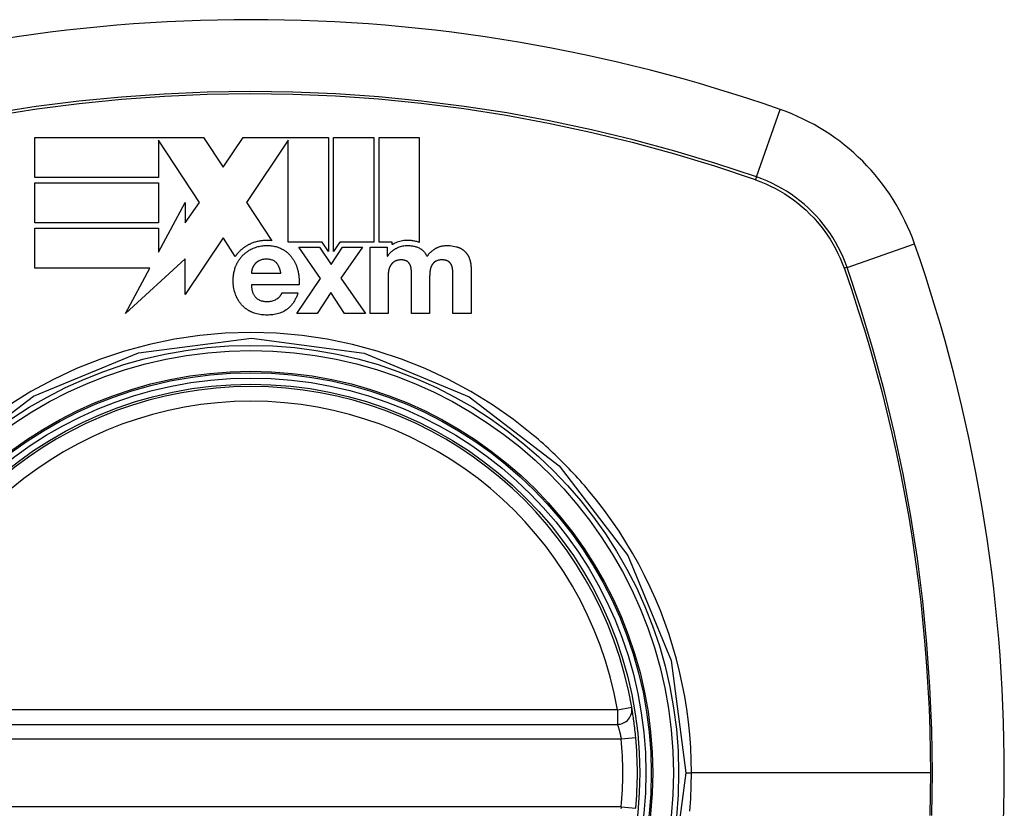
# Model space of a CAD drawing. Header units: inches. Extents: x 27 to 746, y 82 to 342.
# Tile 125 of 256: x 308.69 to 309.488, y 206.047 to 206.686. Entities that reach past the tile are written whole.
import ezdxf

# ---------------------------------------------------------------- set-up
doc = ezdxf.new("R2010")
doc.units = ezdxf.units.IN
doc.header["$MEASUREMENT"] = 0
doc.layers.add('Visible Edges(ANSI)', color=7, linetype='Continuous', lineweight=25)
doc.layers.add('Visible Tangent Edges(ANSI)', color=7, linetype='Continuous', lineweight=25)

msp = doc.modelspace()

# ---------------------------------------------------------------- linework, layer by layer
at = {"layer": 'Visible Edges(ANSI)'}
for p, q in [((308.70233, 206.59078), (308.83908, 206.59078)), ((308.70233, 206.55817), (308.70233, 206.59078)), ((308.8025, 206.58852), (308.8025, 206.58853)), ((308.8025, 206.58853), (308.8025, 206.55817)), ((308.83591, 206.53804), (308.8025, 206.58852)), ((308.83908, 206.59078), (308.85503, 206.56668)), ((308.85503, 206.56668), (308.87112, 206.59078)), ((308.87112, 206.59078), (308.9077, 206.59078)), ((308.9077, 206.58855), (308.87398, 206.53804)), ((308.9077, 206.59078), (308.90839, 206.59078)), ((308.9077, 206.50598), (308.9077, 206.58855)), ((308.90839, 206.59078), (308.90919, 206.59078)), ((308.90919, 206.59078), (308.94032, 206.59078)), ((308.94032, 206.59078), (308.94032, 206.49828)), ((308.94445, 206.59078), (308.97707, 206.59078)), ((308.94445, 206.49832), (308.94445, 206.59078)), ((308.97707, 206.59078), (308.97707, 206.50584)), ((308.98121, 206.50584), (308.98121, 206.59078)), ((308.98121, 206.59078), (309.01383, 206.59078)), ((309.01383, 206.59078), (309.01383, 206.50562)), ((308.8025, 206.55817), (308.70233, 206.55817)), ((308.70233, 206.52144), (308.70233, 206.55406)), ((308.70233, 206.55406), (308.8025, 206.55406)), ((308.8025, 206.55406), (308.8025, 206.52144)), ((308.8025, 206.49767), (308.82418, 206.53804)), ((308.82418, 206.53804), (308.82418, 206.52144)), ((308.82418, 206.52144), (308.83591, 206.53804)), ((308.87398, 206.53804), (308.87414, 206.5378)), ((308.87414, 206.5378), (308.89448, 206.50707)), ((308.8025, 206.52144), (308.70233, 206.52144)), ((308.70233, 206.48474), (308.70233, 206.51736)), ((308.70233, 206.51736), (308.8025, 206.51736)), ((308.8025, 206.51736), (308.8025, 206.49767)), ((308.85486, 206.50941), (308.82418, 206.46345)), ((308.8551, 206.50905), (308.85486, 206.50941)), ((308.8648, 206.4944), (308.8551, 206.50905)), ((308.93515, 206.50598), (308.9077, 206.50598)), ((308.93377, 206.47633), (308.91616, 206.50171)), ((308.91616, 206.50171), (308.93294, 206.50171)), ((308.93294, 206.50171), (308.94236, 206.48773)), ((308.94032, 206.49828), (308.93515, 206.50598)), ((308.94236, 206.48773), (308.95169, 206.50171)), ((308.94824, 206.504), (308.94445, 206.49832)), ((308.94947, 206.50584), (308.94824, 206.504)), ((308.97707, 206.50584), (308.94947, 206.50584)), ((308.96794, 206.50171), (308.95034, 206.47664)), ((308.95169, 206.50171), (308.96794, 206.50171)), ((308.97396, 206.50171), (308.98784, 206.50171)), ((308.97396, 206.44816), (308.97396, 206.50171)), ((308.99197, 206.50584), (308.98121, 206.50584)), ((308.98784, 206.50171), (308.98784, 206.49446)), ((308.99197, 206.50388), (308.99197, 206.50584)), ((308.82419, 206.49239), (308.7759, 206.44816)), ((308.82418, 206.46345), (308.82419, 206.49239)), ((308.98784, 206.49446), (308.98804, 206.49446)), ((308.79555, 206.48474), (308.70233, 206.48474)), ((308.7759, 206.44816), (308.79555, 206.48474)), ((309.05577, 206.484), (309.05577, 206.44816)), ((308.8778, 206.48068), (308.90172, 206.48068)), ((308.91451, 206.44816), (308.93377, 206.47633)), ((308.95034, 206.47664), (308.97012, 206.44816)), ((308.98866, 206.47923), (308.98866, 206.44816)), ((309.00751, 206.44816), (309.00751, 206.4782)), ((309.02222, 206.47799), (309.02222, 206.44816)), ((309.04107, 206.44816), (309.04107, 206.47851)), ((308.91642, 206.47136), (308.8778, 206.47136)), ((308.90255, 206.46473), (308.91549, 206.46473)), ((308.94216, 206.46504), (308.93097, 206.44816)), ((308.95334, 206.44816), (308.94216, 206.46504)), ((308.93097, 206.44816), (308.91451, 206.44816)), ((308.97012, 206.44816), (308.95334, 206.44816)), ((308.98866, 206.44816), (308.97396, 206.44816)), ((309.02222, 206.44816), (309.00751, 206.44816)), ((309.05577, 206.44816), (309.04107, 206.44816)), ((308.58069, 206.11526), (309.17429, 206.11526))]:
    msp.add_line(p, q, dxfattribs=at)
at = {"layer": 'Visible Edges(ANSI)', "flags": 128}
for points in [[(308.89448, 206.50707), (308.89377, 206.50715), (308.89306, 206.5072), (308.89235, 206.50725), (308.89164, 206.50728), (308.89092, 206.50729), (308.89021, 206.5073), (308.88949, 206.50728), (308.88877, 206.50726), (308.88805, 206.50722), (308.88733, 206.50717), (308.88662, 206.5071), (308.88591, 206.50701), (308.88519, 206.50691), (308.88448, 206.5068), (308.88378, 206.50667), (308.88308, 206.50652), (308.88238, 206.50636), (308.88169, 206.50618), (308.881, 206.50599), (308.88032, 206.50578), (308.87964, 206.50555), (308.87897, 206.50531), (308.87831, 206.50505), (308.87765, 206.50478)], [(309.01383, 206.50562), (309.01314, 206.50587), (309.01245, 206.5061), (309.01175, 206.50631), (309.01104, 206.5065), (309.01033, 206.50666), (309.00962, 206.50681), (309.0089, 206.50694), (309.00818, 206.50705), (309.00745, 206.50713), (309.00673, 206.5072), (309.00597, 206.50726), (309.00514, 206.50729), (309.00424, 206.5073), (309.00329, 206.50727), (309.00229, 206.50721), (309.00125, 206.50711), (309.00018, 206.50696), (308.9991, 206.50675), (308.99803, 206.5065), (308.99699, 206.5062), (308.99597, 206.50585), (308.99496, 206.50545), (308.99398, 206.50499), (308.99302, 206.50449)], [(308.87765, 206.50478), (308.87718, 206.50457), (308.87672, 206.50435), (308.87625, 206.50413), (308.87579, 206.5039), (308.87534, 206.50367), (308.87489, 206.50342), (308.87445, 206.50317), (308.874, 206.50292), (308.87357, 206.50265), (308.87314, 206.50238), (308.87271, 206.5021), (308.87229, 206.50182), (308.87187, 206.50153), (308.87146, 206.50123), (308.87105, 206.50092), (308.87065, 206.50061), (308.87026, 206.50029), (308.86987, 206.49996), (308.86948, 206.49963), (308.86911, 206.4993), (308.86874, 206.49895), (308.86837, 206.4986), (308.86801, 206.49825), (308.86766, 206.49789)], [(308.87065, 206.49503), (308.87095, 206.49534), (308.87126, 206.49565), (308.87158, 206.49595), (308.8719, 206.49625), (308.87223, 206.49654), (308.87256, 206.49682), (308.87289, 206.4971), (308.87324, 206.49738), (308.87358, 206.49765), (308.87393, 206.49791), (308.87429, 206.49817), (308.87465, 206.49843), (308.87502, 206.49867), (308.87539, 206.49891), (308.87576, 206.49915), (308.87614, 206.49938), (308.87652, 206.4996), (308.87691, 206.49981), (308.8773, 206.50002), (308.87769, 206.50023), (308.87808, 206.50042), (308.87849, 206.50062), (308.87889, 206.5008), (308.8793, 206.50098)], [(308.8793, 206.50098), (308.88022, 206.50136), (308.88115, 206.5017), (308.8821, 206.502), (308.88306, 206.50227), (308.88403, 206.5025), (308.885, 206.50269), (308.88599, 206.50285), (308.88698, 206.50297), (308.88798, 206.50307), (308.88898, 206.50313), (308.88998, 206.50315), (308.89098, 206.50315), (308.89197, 206.50312), (308.89295, 206.50306), (308.89394, 206.50297), (308.89492, 206.50285), (308.89589, 206.50269), (308.89685, 206.50249), (308.8978, 206.50226), (308.89874, 206.50199), (308.89966, 206.50168), (308.90057, 206.50133), (308.90146, 206.50095), (308.90234, 206.50052)], [(308.90234, 206.50052), (308.90275, 206.5003), (308.90316, 206.50007), (308.90356, 206.49984), (308.90396, 206.4996), (308.90435, 206.49935), (308.90474, 206.4991), (308.90512, 206.49884), (308.90549, 206.49857), (308.90586, 206.4983), (308.90623, 206.49802), (308.90659, 206.49773), (308.90694, 206.49744), (308.90729, 206.49714), (308.90763, 206.49683), (308.90797, 206.49651), (308.9083, 206.49619), (308.90862, 206.49586), (308.90894, 206.49553), (308.90924, 206.49519), (308.90954, 206.49485), (308.90984, 206.4945), (308.91012, 206.49415), (308.9104, 206.49379), (308.91068, 206.49342)], [(308.98804, 206.49446), (308.98827, 206.49478), (308.98851, 206.4951), (308.98875, 206.49541), (308.98899, 206.49573), (308.98925, 206.49603), (308.9895, 206.49634), (308.98976, 206.49663), (308.99003, 206.49693), (308.9903, 206.49722), (308.99058, 206.4975), (308.99087, 206.49778), (308.99116, 206.49806), (308.99145, 206.49833), (308.99175, 206.49859), (308.99206, 206.49885), (308.99237, 206.4991), (308.99268, 206.49934), (308.993, 206.49958), (308.99333, 206.49981), (308.99366, 206.50004), (308.994, 206.50026), (308.99434, 206.50047), (308.99468, 206.50068), (308.99503, 206.50088)], [(308.99302, 206.50449), (308.99297, 206.50447), (308.99293, 206.50444), (308.99289, 206.50442), (308.99284, 206.50439), (308.9928, 206.50437), (308.99275, 206.50434), (308.99271, 206.50432), (308.99267, 206.50429), (308.99262, 206.50427), (308.99258, 206.50424), (308.99253, 206.50421), (308.99249, 206.50419), (308.99245, 206.50416), (308.9924, 206.50414), (308.99236, 206.50411), (308.99232, 206.50408), (308.99227, 206.50406), (308.99223, 206.50403), (308.99219, 206.50401), (308.99214, 206.50398), (308.9921, 206.50395), (308.99206, 206.50393), (308.99201, 206.5039), (308.99197, 206.50388)], [(308.99503, 206.50088), (308.9959, 206.50133), (308.99679, 206.50173), (308.9977, 206.50208), (308.99863, 206.50238), (308.99958, 206.50262), (309.00051, 206.50282), (309.00142, 206.50296), (309.00231, 206.50306), (309.00317, 206.50313), (309.004, 206.50315), (309.00478, 206.50315), (309.00553, 206.50313), (309.00623, 206.50309), (309.00693, 206.50303), (309.00763, 206.50295), (309.00832, 206.50284), (309.00902, 206.50271), (309.0097, 206.50257), (309.01038, 206.50239), (309.01106, 206.5022), (309.01173, 206.50198), (309.01239, 206.50174), (309.01304, 206.50148), (309.01368, 206.50119)], [(309.01368, 206.50119), (309.01404, 206.50101), (309.0144, 206.50082), (309.01475, 206.50062), (309.01509, 206.5004), (309.01542, 206.50018), (309.01575, 206.49994), (309.01606, 206.49969), (309.01637, 206.49944), (309.01667, 206.49917), (309.01697, 206.49889), (309.01725, 206.4986), (309.01752, 206.4983), (309.01778, 206.498), (309.01803, 206.49768), (309.01827, 206.49736), (309.01851, 206.49704), (309.01873, 206.49671), (309.01894, 206.49637), (309.01915, 206.49603), (309.01934, 206.49568), (309.01953, 206.49533), (309.01971, 206.49497), (309.01988, 206.49461), (309.02005, 206.49425)], [(309.02005, 206.49425), (309.02026, 206.49456), (309.02048, 206.49486), (309.0207, 206.49516), (309.02093, 206.49546), (309.02117, 206.49575), (309.02141, 206.49604), (309.02165, 206.49632), (309.0219, 206.49659), (309.02216, 206.49687), (309.02242, 206.49714), (309.02269, 206.4974), (309.02296, 206.49766), (309.02323, 206.49792), (309.02351, 206.49817), (309.02379, 206.49842), (309.02408, 206.49866), (309.02437, 206.4989), (309.02467, 206.49913), (309.02497, 206.49937), (309.02527, 206.49959), (309.02558, 206.49982), (309.02589, 206.50004), (309.0262, 206.50025), (309.02652, 206.50046)], [(309.02652, 206.50046), (309.02688, 206.5007), (309.02725, 206.50092), (309.02762, 206.50113), (309.028, 206.50133), (309.02838, 206.50152), (309.02877, 206.50169), (309.02917, 206.50186), (309.02957, 206.50202), (309.02997, 206.50217), (309.03038, 206.5023), (309.0308, 206.50243), (309.03122, 206.50255), (309.03171, 206.50267), (309.03232, 206.5028), (309.03305, 206.50292), (309.0339, 206.50303), (309.03488, 206.50311), (309.03599, 206.50315), (309.03722, 206.50314), (309.03859, 206.50307), (309.03997, 206.50294), (309.04135, 206.50274), (309.04272, 206.50247), (309.04407, 206.50212)], [(309.04407, 206.50212), (309.04436, 206.50204), (309.04464, 206.50195), (309.04493, 206.50185), (309.04521, 206.50176), (309.04549, 206.50165), (309.04577, 206.50154), (309.04605, 206.50143), (309.04632, 206.50132), (309.04659, 206.50119), (309.04686, 206.50107), (309.04712, 206.50094), (309.04739, 206.5008), (309.04764, 206.50066), (309.0479, 206.50052), (309.04815, 206.50037), (309.0484, 206.50021), (309.04865, 206.50005), (309.04889, 206.49989), (309.04913, 206.49972), (309.04937, 206.49955), (309.0496, 206.49937), (309.04983, 206.49919), (309.05006, 206.499), (309.05029, 206.49881)], [(309.05029, 206.49881), (309.05051, 206.4986), (309.05074, 206.49839), (309.05095, 206.49818), (309.05116, 206.49796), (309.05137, 206.49774), (309.05157, 206.49751), (309.05177, 206.49728), (309.05196, 206.49704), (309.05214, 206.49681), (309.05232, 206.49656), (309.0525, 206.49632), (309.05267, 206.49607), (309.05283, 206.49581), (309.05299, 206.49555), (309.05315, 206.49529), (309.0533, 206.49503), (309.05344, 206.49477), (309.05358, 206.4945), (309.05372, 206.49423), (309.05385, 206.49396), (309.05397, 206.49368), (309.0541, 206.49341), (309.05421, 206.49313), (309.05433, 206.49285)], [(308.86766, 206.49789), (308.86753, 206.49775), (308.8674, 206.49761), (308.86727, 206.49747), (308.86714, 206.49733), (308.86702, 206.49719), (308.86689, 206.49705), (308.86677, 206.49691), (308.86664, 206.49677), (308.86652, 206.49663), (308.8664, 206.49648), (308.86628, 206.49634), (308.86616, 206.49619), (308.86604, 206.49605), (308.86592, 206.4959), (308.86581, 206.49576), (308.86569, 206.49561), (308.86557, 206.49546), (308.86546, 206.49531), (308.86535, 206.49516), (308.86524, 206.49501), (308.86512, 206.49486), (308.86501, 206.49471), (308.8649, 206.49455), (308.8648, 206.4944)], [(308.86506, 206.48607), (308.86522, 206.48648), (308.86538, 206.48689), (308.86556, 206.4873), (308.86573, 206.4877), (308.86592, 206.4881), (308.86611, 206.4885), (308.86631, 206.4889), (308.86651, 206.48929), (308.86672, 206.48967), (308.86693, 206.49006), (308.86716, 206.49044), (308.86739, 206.49081), (308.86762, 206.49118), (308.86786, 206.49155), (308.86811, 206.49192), (308.86836, 206.49228), (308.86863, 206.49264), (308.86889, 206.49299), (308.86917, 206.49334), (308.86945, 206.49369), (308.86974, 206.49403), (308.87004, 206.49436), (308.87034, 206.4947), (308.87065, 206.49503)], [(308.88416, 206.49088), (308.88398, 206.49079), (308.88381, 206.4907), (308.88363, 206.4906), (308.88346, 206.4905), (308.88328, 206.49039), (308.88311, 206.49029), (308.88294, 206.49018), (308.88278, 206.49007), (308.88261, 206.48996), (308.88245, 206.48984), (308.88229, 206.48972), (308.88213, 206.4896), (308.88197, 206.48947), (308.88182, 206.48935), (308.88167, 206.48922), (308.88152, 206.48908), (308.88137, 206.48895), (308.88123, 206.48881), (308.88109, 206.48867), (308.88095, 206.48853), (308.88082, 206.48838), (308.88069, 206.48824), (308.88056, 206.48809), (308.88044, 206.48793)], [(308.89804, 206.48918), (308.89762, 206.4896), (308.89717, 206.48999), (308.89668, 206.49035), (308.89617, 206.49068), (308.89564, 206.49096), (308.89509, 206.49121), (308.89452, 206.49142), (308.89394, 206.4916), (308.89334, 206.49174), (308.89273, 206.49186), (308.89212, 206.49195), (308.89151, 206.49202), (308.89089, 206.49206), (308.89027, 206.49207), (308.88965, 206.49207), (308.88902, 206.49205), (308.88839, 206.49201), (308.88776, 206.49194), (308.88714, 206.49184), (308.88652, 206.49172), (308.88591, 206.49156), (308.88531, 206.49137), (308.88473, 206.49115), (308.88416, 206.49088)], [(308.91068, 206.49342), (308.91096, 206.49303), (308.91123, 206.49264), (308.91149, 206.49225), (308.91175, 206.49185), (308.912, 206.49145), (308.91224, 206.49105), (308.91247, 206.49064), (308.9127, 206.49023), (308.91292, 206.48982), (308.91313, 206.4894), (308.91333, 206.48898), (308.91353, 206.48856), (308.91372, 206.48813), (308.91391, 206.4877), (308.91409, 206.48727), (308.91426, 206.48684), (308.91442, 206.4864), (308.91458, 206.48596), (308.91473, 206.48552), (308.91487, 206.48508), (308.91501, 206.48463), (308.91514, 206.48418), (308.91527, 206.48373), (308.91539, 206.48327)], [(308.99586, 206.49109), (308.99571, 206.49105), (308.99556, 206.491), (308.99541, 206.49095), (308.99526, 206.4909), (308.99511, 206.49084), (308.99496, 206.49079), (308.99482, 206.49072), (308.99467, 206.49066), (308.99453, 206.49059), (308.99439, 206.49053), (308.99425, 206.49045), (308.99411, 206.49038), (308.99397, 206.4903), (308.99383, 206.49023), (308.9937, 206.49014), (308.99357, 206.49006), (308.99343, 206.48998), (308.9933, 206.48989), (308.99317, 206.4898), (308.99305, 206.48971), (308.99292, 206.48962), (308.99279, 206.48952), (308.99267, 206.48943), (308.99255, 206.48933)], [(309.00394, 206.49037), (309.00369, 206.49052), (309.00343, 206.49066), (309.00317, 206.49079), (309.00289, 206.4909), (309.00262, 206.491), (309.00234, 206.49109), (309.00205, 206.49117), (309.00177, 206.49124), (309.00148, 206.49131), (309.00119, 206.49136), (309.0009, 206.49141), (309.0006, 206.49145), (309.00031, 206.49148), (309.00001, 206.4915), (308.99972, 206.49153), (308.99942, 206.49154), (308.99913, 206.49155), (308.99883, 206.49156), (308.9985, 206.49155), (308.99812, 206.49153), (308.99769, 206.49148), (308.99717, 206.4914), (308.99657, 206.49127), (308.99586, 206.49109)], [(309.03698, 206.49052), (309.03667, 206.49069), (309.03635, 206.49083), (309.03602, 206.49096), (309.03569, 206.49108), (309.03535, 206.49118), (309.03501, 206.49126), (309.03467, 206.49133), (309.03432, 206.49139), (309.03397, 206.49144), (309.03362, 206.49148), (309.03327, 206.49151), (309.03292, 206.49154), (309.03255, 206.49155), (309.03214, 206.49156), (309.03168, 206.49155), (309.03119, 206.49153), (309.03067, 206.49149), (309.03013, 206.49143), (309.02959, 206.49133), (309.02905, 206.49121), (309.02852, 206.49105), (309.02801, 206.49086), (309.02751, 206.49063), (309.02704, 206.49037)], [(309.05433, 206.49285), (309.05446, 206.4925), (309.05458, 206.49215), (309.0547, 206.49179), (309.05481, 206.49143), (309.05492, 206.49107), (309.05501, 206.49071), (309.0551, 206.49034), (309.05519, 206.48997), (309.05527, 206.4896), (309.05534, 206.48923), (309.0554, 206.48886), (309.05546, 206.48849), (309.05551, 206.48811), (309.05556, 206.48774), (309.05561, 206.48736), (309.05564, 206.48698), (309.05568, 206.48661), (309.0557, 206.48623), (309.05573, 206.48586), (309.05574, 206.48548), (309.05576, 206.48511), (309.05577, 206.48474), (309.05577, 206.48437), (309.05577, 206.484)], [(308.865, 206.46349), (308.86459, 206.4647), (308.86423, 206.46593), (308.86392, 206.46716), (308.86366, 206.46841), (308.86345, 206.46967), (308.8633, 206.47089), (308.86319, 206.47205), (308.86313, 206.47313), (308.8631, 206.47412), (308.86309, 206.47501), (308.8631, 206.47582), (308.86313, 206.47663), (308.86318, 206.47744), (308.86325, 206.47824), (308.86334, 206.47904), (308.86344, 206.47983), (308.86357, 206.48062), (308.86372, 206.48141), (308.86389, 206.4822), (308.86408, 206.48298), (308.86429, 206.48376), (308.86452, 206.48453), (308.86478, 206.4853), (308.86506, 206.48607)], [(308.87847, 206.4842), (308.87843, 206.48406), (308.87839, 206.48392), (308.87835, 206.48378), (308.87831, 206.48363), (308.87827, 206.48349), (308.87824, 206.48334), (308.8782, 206.4832), (308.87817, 206.48305), (308.87813, 206.4829), (308.8781, 206.48276), (308.87807, 206.48261), (308.87804, 206.48246), (308.87801, 206.48231), (308.87798, 206.48216), (308.87796, 206.48201), (308.87793, 206.48187), (308.87791, 206.48172), (308.87789, 206.48157), (308.87787, 206.48142), (308.87785, 206.48127), (308.87783, 206.48112), (308.87782, 206.48098), (308.87781, 206.48083), (308.8778, 206.48068)], [(308.88044, 206.48793), (308.88033, 206.48779), (308.88022, 206.48765), (308.88011, 206.4875), (308.88001, 206.48736), (308.8799, 206.48721), (308.87981, 206.48707), (308.87971, 206.48692), (308.87962, 206.48677), (308.87952, 206.48662), (308.87943, 206.48646), (308.87935, 206.48631), (308.87926, 206.48616), (308.87918, 206.486), (308.8791, 206.48584), (308.87903, 206.48568), (308.87895, 206.48552), (308.87888, 206.48536), (308.87882, 206.4852), (308.87875, 206.48504), (308.87869, 206.48487), (308.87863, 206.48471), (308.87857, 206.48454), (308.87852, 206.48437), (308.87847, 206.4842)], [(308.90172, 206.48068), (308.90165, 206.48106), (308.90157, 206.48144), (308.90149, 206.48182), (308.9014, 206.4822), (308.9013, 206.48258), (308.9012, 206.48296), (308.90109, 206.48334), (308.90098, 206.48371), (308.90086, 206.48409), (308.90073, 206.48446), (308.9006, 206.48483), (308.90045, 206.48519), (308.9003, 206.48555), (308.90015, 206.48591), (308.89998, 206.48626), (308.89981, 206.4866), (308.89962, 206.48695), (308.89943, 206.48728), (308.89922, 206.48762), (308.89901, 206.48794), (308.89878, 206.48826), (308.89855, 206.48858), (308.8983, 206.48888), (308.89804, 206.48918)], [(308.91539, 206.48327), (308.91551, 206.48278), (308.91562, 206.48229), (308.91573, 206.4818), (308.91583, 206.48131), (308.91592, 206.48082), (308.91601, 206.48032), (308.91609, 206.47983), (308.91616, 206.47933), (308.91623, 206.47884), (308.91628, 206.47834), (308.91634, 206.47785), (308.91638, 206.47735), (308.91642, 206.47686), (308.91645, 206.47636), (308.91648, 206.47586), (308.9165, 206.47536), (308.91651, 206.47486), (308.91652, 206.47436), (308.91652, 206.47387), (308.91651, 206.47337), (308.9165, 206.47286), (308.91648, 206.47236), (308.91646, 206.47186), (308.91642, 206.47136)], [(308.9898, 206.4856), (308.98969, 206.48536), (308.98959, 206.48511), (308.98949, 206.48485), (308.9894, 206.48459), (308.98932, 206.48434), (308.98924, 206.48407), (308.98917, 206.48381), (308.9891, 206.48355), (308.98904, 206.48328), (308.98899, 206.48301), (308.98894, 206.48275), (308.9889, 206.48248), (308.98886, 206.48221), (308.98882, 206.48195), (308.98879, 206.48168), (308.98876, 206.48141), (308.98874, 206.48113), (308.98872, 206.48086), (308.9887, 206.48059), (308.98869, 206.48032), (308.98868, 206.48005), (308.98867, 206.47977), (308.98867, 206.4795), (308.98866, 206.47923)], [(308.99255, 206.48933), (308.9924, 206.48921), (308.99225, 206.48908), (308.99211, 206.48894), (308.99197, 206.48881), (308.99183, 206.48867), (308.99169, 206.48853), (308.99156, 206.48838), (308.99144, 206.48823), (308.99131, 206.48808), (308.99119, 206.48793), (308.99108, 206.48777), (308.99096, 206.48762), (308.99085, 206.48746), (308.99074, 206.4873), (308.99064, 206.48713), (308.99054, 206.48697), (308.99043, 206.4868), (308.99034, 206.48664), (308.99024, 206.48647), (308.99015, 206.48629), (308.99006, 206.48612), (308.98997, 206.48595), (308.98989, 206.48578), (308.9898, 206.4856)], [(309.00653, 206.48721), (309.00646, 206.48737), (309.0064, 206.48752), (309.00632, 206.48768), (309.00625, 206.48783), (309.00617, 206.48798), (309.00608, 206.48813), (309.00599, 206.48828), (309.0059, 206.48842), (309.00581, 206.48857), (309.00571, 206.48871), (309.0056, 206.48884), (309.00549, 206.48898), (309.00538, 206.48911), (309.00527, 206.48924), (309.00515, 206.48937), (309.00503, 206.48949), (309.0049, 206.48961), (309.00477, 206.48973), (309.00464, 206.48984), (309.00451, 206.48995), (309.00437, 206.49006), (309.00423, 206.49017), (309.00409, 206.49027), (309.00394, 206.49037)], [(309.00741, 206.48291), (309.0074, 206.48309), (309.00739, 206.48328), (309.00738, 206.48346), (309.00736, 206.48364), (309.00734, 206.48382), (309.00732, 206.48401), (309.0073, 206.48419), (309.00727, 206.48437), (309.00725, 206.48455), (309.00722, 206.48473), (309.00718, 206.48491), (309.00715, 206.48509), (309.00711, 206.48527), (309.00707, 206.48545), (309.00703, 206.48563), (309.00699, 206.4858), (309.00694, 206.48598), (309.00689, 206.48616), (309.00684, 206.48634), (309.00678, 206.48651), (309.00672, 206.48669), (309.00666, 206.48686), (309.0066, 206.48703), (309.00653, 206.48721)], [(309.00751, 206.4782), (309.00751, 206.47839), (309.00751, 206.47859), (309.00751, 206.47879), (309.00751, 206.47898), (309.00751, 206.47918), (309.00751, 206.47938), (309.0075, 206.47957), (309.0075, 206.47977), (309.0075, 206.47996), (309.0075, 206.48016), (309.00749, 206.48036), (309.00749, 206.48055), (309.00748, 206.48075), (309.00748, 206.48095), (309.00747, 206.48114), (309.00747, 206.48134), (309.00746, 206.48154), (309.00746, 206.48173), (309.00745, 206.48193), (309.00744, 206.48212), (309.00743, 206.48232), (309.00743, 206.48252), (309.00742, 206.48271), (309.00741, 206.48291)], [(309.02258, 206.48291), (309.02255, 206.48271), (309.02252, 206.4825), (309.0225, 206.4823), (309.02247, 206.48209), (309.02245, 206.48189), (309.02242, 206.48169), (309.0224, 206.48148), (309.02238, 206.48128), (309.02236, 206.48107), (309.02234, 206.48087), (309.02233, 206.48066), (309.02231, 206.48046), (309.0223, 206.48025), (309.02228, 206.48005), (309.02227, 206.47984), (309.02226, 206.47964), (309.02225, 206.47943), (309.02224, 206.47923), (309.02224, 206.47902), (309.02223, 206.47882), (309.02223, 206.47861), (309.02222, 206.4784), (309.02222, 206.4782), (309.02222, 206.47799)], [(309.02403, 206.48726), (309.02394, 206.48709), (309.02385, 206.48692), (309.02376, 206.48675), (309.02367, 206.48657), (309.02359, 206.4864), (309.02351, 206.48623), (309.02344, 206.48605), (309.02337, 206.48587), (309.0233, 206.48569), (309.02323, 206.48551), (309.02317, 206.48533), (309.02311, 206.48515), (309.02305, 206.48497), (309.02299, 206.48479), (309.02294, 206.4846), (309.02289, 206.48442), (309.02284, 206.48423), (309.0228, 206.48404), (309.02276, 206.48386), (309.02272, 206.48367), (309.02268, 206.48348), (309.02264, 206.48329), (309.02261, 206.4831), (309.02258, 206.48291)], [(309.02704, 206.49037), (309.02688, 206.49027), (309.02673, 206.49017), (309.02658, 206.49006), (309.02643, 206.48995), (309.02628, 206.48984), (309.02614, 206.48973), (309.026, 206.48962), (309.02586, 206.4895), (309.02572, 206.48938), (309.02559, 206.48925), (309.02546, 206.48913), (309.02533, 206.489), (309.0252, 206.48886), (309.02508, 206.48873), (309.02496, 206.48859), (309.02485, 206.48845), (309.02473, 206.48831), (309.02462, 206.48817), (309.02452, 206.48802), (309.02441, 206.48787), (309.02431, 206.48772), (309.02422, 206.48757), (309.02412, 206.48742), (309.02403, 206.48726)], [(309.03972, 206.48773), (309.03964, 206.48787), (309.03956, 206.48801), (309.03948, 206.48815), (309.03939, 206.48829), (309.0393, 206.48843), (309.0392, 206.48856), (309.0391, 206.48869), (309.039, 206.48882), (309.0389, 206.48895), (309.03879, 206.48907), (309.03868, 206.48919), (309.03856, 206.48931), (309.03844, 206.48943), (309.03832, 206.48954), (309.0382, 206.48966), (309.03807, 206.48976), (309.03794, 206.48987), (309.03781, 206.48997), (309.03768, 206.49007), (309.03754, 206.49017), (309.03741, 206.49026), (309.03727, 206.49035), (309.03712, 206.49044), (309.03698, 206.49052)], [(309.04086, 206.48358), (309.04084, 206.48376), (309.04083, 206.48394), (309.0408, 206.48412), (309.04078, 206.4843), (309.04075, 206.48447), (309.04073, 206.48465), (309.0407, 206.48483), (309.04066, 206.485), (309.04063, 206.48518), (309.04059, 206.48536), (309.04054, 206.48553), (309.0405, 206.48571), (309.04045, 206.48588), (309.0404, 206.48605), (309.04035, 206.48623), (309.04029, 206.4864), (309.04023, 206.48657), (309.04017, 206.48674), (309.0401, 206.4869), (309.04003, 206.48707), (309.03996, 206.48724), (309.03989, 206.4874), (309.03981, 206.48756), (309.03972, 206.48773)], [(309.04107, 206.47851), (309.04107, 206.47872), (309.04107, 206.47893), (309.04107, 206.47914), (309.04106, 206.47935), (309.04106, 206.47956), (309.04106, 206.47978), (309.04105, 206.47999), (309.04105, 206.4802), (309.04104, 206.48041), (309.04104, 206.48062), (309.04103, 206.48083), (309.04102, 206.48105), (309.04101, 206.48126), (309.041, 206.48147), (309.04099, 206.48168), (309.04098, 206.48189), (309.04097, 206.48211), (309.04096, 206.48232), (309.04094, 206.48253), (309.04093, 206.48274), (309.04091, 206.48295), (309.0409, 206.48316), (309.04088, 206.48337), (309.04086, 206.48358)], [(308.8778, 206.47136), (308.87782, 206.4709), (308.87785, 206.47043), (308.87789, 206.46997), (308.87793, 206.4695), (308.87799, 206.46904), (308.87805, 206.46858), (308.87812, 206.46812), (308.87821, 206.46766), (308.8783, 206.4672), (308.8784, 206.46675), (308.87852, 206.4663), (308.87865, 206.46585), (308.87879, 206.4654), (308.87894, 206.46495), (308.87911, 206.46452), (308.8793, 206.46409), (308.8795, 206.46366), (308.87972, 206.46325), (308.87996, 206.46284), (308.88021, 206.46245), (308.88048, 206.46207), (308.88078, 206.4617), (308.88109, 206.46134), (308.88142, 206.46101)], [(308.87044, 206.45458), (308.87014, 206.45491), (308.86984, 206.45524), (308.86955, 206.45558), (308.86927, 206.45592), (308.869, 206.45626), (308.86873, 206.45661), (308.86847, 206.45696), (308.86821, 206.45732), (308.86796, 206.45768), (308.86772, 206.45804), (308.86749, 206.45841), (308.86726, 206.45878), (308.86704, 206.45915), (308.86682, 206.45953), (308.86661, 206.45991), (308.86641, 206.4603), (308.86621, 206.46069), (308.86602, 206.46108), (308.86584, 206.46147), (308.86566, 206.46187), (308.86549, 206.46227), (308.86532, 206.46267), (308.86516, 206.46308), (308.865, 206.46349)], [(308.88142, 206.46101), (308.88196, 206.46052), (308.88253, 206.46008), (308.88313, 206.45968), (308.88377, 206.45932), (308.88442, 206.459), (308.8851, 206.45873), (308.88579, 206.45849), (308.8865, 206.45829), (308.88722, 206.45813), (308.88795, 206.45801), (308.88868, 206.45791), (308.88942, 206.45785), (308.89016, 206.45781), (308.89093, 206.4578), (308.89176, 206.45781), (308.89258, 206.45787), (308.89339, 206.45798), (308.89419, 206.45813), (308.89499, 206.45832), (308.89576, 206.45857), (308.89651, 206.45886), (308.89724, 206.4592), (308.89794, 206.45959), (308.89861, 206.46002)], [(308.89861, 206.46002), (308.89883, 206.46017), (308.89904, 206.46033), (308.89925, 206.46049), (308.89946, 206.46065), (308.89967, 206.46082), (308.89988, 206.46099), (308.90008, 206.46116), (308.90027, 206.46134), (308.90047, 206.46153), (308.90065, 206.46171), (308.90084, 206.4619), (308.90101, 206.4621), (308.90118, 206.46229), (308.90135, 206.4625), (308.90151, 206.4627), (308.90166, 206.46291), (308.9018, 206.46312), (308.90193, 206.46334), (308.90206, 206.46356), (308.90218, 206.46379), (308.90228, 206.46402), (308.90238, 206.46425), (308.90247, 206.46449), (308.90255, 206.46473)], [(308.91549, 206.46473), (308.91527, 206.46407), (308.91504, 206.4634), (308.91479, 206.46274), (308.91453, 206.46208), (308.91426, 206.46142), (308.91397, 206.46077), (308.91367, 206.46013), (308.91335, 206.45949), (308.91302, 206.45886), (308.91267, 206.45824), (308.91231, 206.45762), (308.91193, 206.45702), (308.91153, 206.45643), (308.91111, 206.45585), (308.91068, 206.45529), (308.91023, 206.45474), (308.90976, 206.4542), (308.90927, 206.45368), (308.90877, 206.45318), (308.90825, 206.4527), (308.9077, 206.45223), (308.90714, 206.45179), (308.90656, 206.45136), (308.90596, 206.45096)], [(308.87904, 206.44884), (308.87863, 206.449), (308.87823, 206.44918), (308.87783, 206.44935), (308.87743, 206.44954), (308.87704, 206.44973), (308.87665, 206.44993), (308.87626, 206.45013), (308.87588, 206.45034), (308.8755, 206.45056), (308.87513, 206.45078), (308.87476, 206.45101), (308.8744, 206.45125), (308.87404, 206.4515), (308.87368, 206.45175), (308.87333, 206.452), (308.87299, 206.45227), (308.87265, 206.45254), (308.87232, 206.45281), (308.87199, 206.45309), (308.87167, 206.45338), (308.87135, 206.45367), (308.87104, 206.45397), (308.87074, 206.45427), (308.87044, 206.45458)], [(308.90596, 206.45096), (308.90499, 206.45036), (308.90398, 206.44981), (308.90295, 206.44931), (308.90189, 206.44886), (308.90081, 206.44845), (308.89971, 206.44809), (308.89859, 206.44778), (308.89746, 206.44751), (308.89632, 206.4473), (308.89516, 206.44712), (308.894, 206.44699), (308.89284, 206.44689), (308.89167, 206.44684), (308.89049, 206.44682), (308.88931, 206.44683), (308.88814, 206.44689), (308.88697, 206.44698), (308.8858, 206.44711), (308.88464, 206.44728), (308.88349, 206.4475), (308.88236, 206.44776), (308.88124, 206.44807), (308.88013, 206.44843), (308.87904, 206.44884)], [(309.18917, 206.10453), (309.18902, 206.10613), (309.18886, 206.10773), (309.18869, 206.10932), (309.18852, 206.11088), (309.18834, 206.11242), (309.18816, 206.11392), (309.18798, 206.11538), (309.1878, 206.11679), (309.18762, 206.11816), (309.18744, 206.11946), (309.18726, 206.1207), (309.18709, 206.12187), (309.18692, 206.12297), (309.18676, 206.124), (309.18662, 206.12493), (309.18648, 206.12579), (309.18636, 206.12654), (309.18625, 206.12721), (309.18615, 206.12777), (309.18608, 206.12824), (309.18601, 206.1286), (309.18597, 206.12886), (309.18594, 206.12902), (309.18593, 206.12908)]]:
    msp.add_lwpolyline(points, dxfattribs=at)
at = {"layer": 'Visible Edges(ANSI)'}
for radius in [0.31988, 0.31496]:
    msp.add_circle((308.87749, 206.07589), radius, dxfattribs=at)
for centre, radius, start, end in [((308.87749, 205.38691), 1.29921, 70.73366, 109.26634), ((309.24772, 206.44612), 0.17717, 19.26634, 70.73366), ((308.18852, 206.07589), 1.29921, 340.73366, 19.26634), ((308.87749, 206.07589), 0.31299, 9.78402, 170.21598), ((309.17429, 206.12707), 0.01181, 270, 9.78402), ((308.87749, 206.07589), 0.31299, 354.74991, 5.25009)]:
    msp.add_arc(centre, radius, start, end, dxfattribs=at)
at = {"layer": 'Visible Tangent Edges(ANSI)'}
for p, q in [((309.28708, 206.55871), (309.30618, 206.61336)), ((309.28583, 206.55661), (309.2863, 206.55644)), ((309.36031, 206.48547), (309.41497, 206.50458)), ((309.35805, 206.4847), (309.35822, 206.48422)), ((309.17429, 206.12707), (308.58069, 206.12707)), ((309.17429, 206.12707), (309.18593, 206.12908)), ((309.17429, 206.12707), (309.17429, 206.11526)), ((308.57757, 206.10345), (309.17741, 206.10345)), ((309.17741, 206.10345), (309.18917, 206.10453)), ((309.22972, 206.07589), (309.2343, 206.07589)), ((309.42784, 206.07589), (309.2343, 206.07589)), ((309.17741, 206.04833), (308.57757, 206.04833)), ((309.17741, 206.04833), (309.18917, 206.04725))]:
    msp.add_line(p, q, dxfattribs=at)
at = {"layer": 'Visible Tangent Edges(ANSI)', "flags": 128}
for points in [[(309.28708, 206.55871), (309.25413, 206.56966), (309.22082, 206.57971), (309.1872, 206.58883), (309.15329, 206.59702), (309.11914, 206.60426), (309.08478, 206.61055), (309.05027, 206.61586), (309.01563, 206.62021), (308.98092, 206.62358), (308.94617, 206.62599), (308.91144, 206.62741), (308.87671, 206.62788), (308.84199, 206.62737), (308.80729, 206.6259), (308.77263, 206.62346), (308.73805, 206.62006), (308.70359, 206.6157), (308.6693, 206.61039)], [(308.66985, 206.6086), (308.70405, 206.61395), (308.73841, 206.61834), (308.77289, 206.62178), (308.80747, 206.62424), (308.84208, 206.62572), (308.87671, 206.62623), (308.91135, 206.62577), (308.946, 206.62432), (308.98065, 206.6219), (309.01527, 206.6185), (309.04982, 206.61411), (309.08423, 206.60875), (309.11848, 206.60242), (309.15252, 206.59513), (309.18632, 206.58689), (309.21982, 206.57771), (309.253, 206.56761), (309.28583, 206.55661)], [(309.2863, 206.55644), (309.29039, 206.5549), (309.29443, 206.55321), (309.29839, 206.55137), (309.30229, 206.54938), (309.3061, 206.54726), (309.30984, 206.54499), (309.31349, 206.54259), (309.31705, 206.54006), (309.32051, 206.5374), (309.32387, 206.53461), (309.32713, 206.5317), (309.33027, 206.52867), (309.3333, 206.52553), (309.33621, 206.52227), (309.339, 206.51891), (309.34167, 206.51545), (309.3442, 206.51189), (309.3466, 206.50824), (309.34887, 206.5045), (309.35099, 206.50069), (309.35298, 206.49679), (309.35481, 206.49282), (309.35651, 206.48879), (309.35805, 206.4847)], [(309.36031, 206.48547), (309.35878, 206.48967), (309.35708, 206.4938), (309.35524, 206.49787), (309.35324, 206.50186), (309.35109, 206.50578), (309.34879, 206.50961), (309.34635, 206.51335), (309.34377, 206.517), (309.34106, 206.52054), (309.33821, 206.52399), (309.33524, 206.52732), (309.33214, 206.53054), (309.32892, 206.53363), (309.32559, 206.53661), (309.32215, 206.53945), (309.3186, 206.54217), (309.31495, 206.54474), (309.31121, 206.54718), (309.30738, 206.54948), (309.30346, 206.55163), (309.29947, 206.55363), (309.2954, 206.55548), (309.29127, 206.55717), (309.28708, 206.55871)], [(309.35822, 206.48422), (309.36383, 206.46787), (309.3692, 206.45145), (309.37435, 206.43494), (309.37927, 206.41836), (309.38396, 206.40171), (309.38842, 206.38497), (309.39265, 206.36816), (309.39664, 206.35128), (309.4004, 206.33434), (309.40393, 206.31734), (309.40721, 206.30028), (309.41026, 206.28317), (309.41306, 206.26602), (309.41562, 206.24883), (309.41794, 206.23161), (309.42002, 206.21435), (309.42185, 206.19707), (309.42344, 206.17978), (309.42479, 206.16247), (309.42588, 206.14515), (309.42674, 206.12782), (309.42735, 206.11051), (309.42771, 206.0932), (309.42784, 206.07589)], [(309.42901, 206.04154), (309.42948, 206.07623), (309.42899, 206.11092), (309.42753, 206.14562), (309.4251, 206.18031), (309.42171, 206.21495), (309.41735, 206.2495), (309.41203, 206.28391), (309.40574, 206.31815), (309.39851, 206.35217), (309.39035, 206.38594), (309.38125, 206.41942), (309.37124, 206.4526), (309.36031, 206.48547)], [(308.62854, 206.32541), (308.70137, 206.3811), (308.78649, 206.41618), (308.87791, 206.42812), (308.96914, 206.41603), (309.05426, 206.38071), (309.12706, 206.32479), (309.18274, 206.25195), (309.21777, 206.16702), (309.22972, 206.07589)], [(309.10636, 206.34935), (309.09017, 206.36215), (309.07324, 206.374), (309.05564, 206.38487), (309.03742, 206.39471), (309.01863, 206.40349), (308.99935, 206.41117), (308.97964, 206.41771), (308.95961, 206.42309), (308.93933, 206.42728), (308.91884, 206.43028), (308.8982, 206.43209), (308.87747, 206.4327), (308.85669, 206.43209), (308.836, 206.43026), (308.81547, 206.42723), (308.79517, 206.42301), (308.77516, 206.41763), (308.7555, 206.4111), (308.73624, 206.40344), (308.71746, 206.39467), (308.69923, 206.38482), (308.68166, 206.37396)], [(309.15095, 206.30476), (309.14925, 206.30677), (309.14754, 206.30877), (309.14581, 206.31075), (309.14407, 206.31272), (309.14232, 206.31468), (309.14055, 206.31662), (309.13877, 206.31855), (309.13697, 206.32047), (309.13516, 206.32238), (309.13333, 206.32427), (309.13149, 206.32615), (309.12964, 206.32802), (309.12777, 206.32987), (309.12589, 206.33171), (309.124, 206.33354), (309.12209, 206.33535), (309.12017, 206.33715), (309.11824, 206.33893), (309.11629, 206.34071), (309.11433, 206.34246), (309.11236, 206.3442), (309.11037, 206.34593), (309.10838, 206.34765), (309.10636, 206.34935)], [(309.2343, 206.07589), (309.23415, 206.08622), (309.23369, 206.09657), (309.23293, 206.10691), (309.23187, 206.11723), (309.23051, 206.12752), (309.22885, 206.13778), (309.2269, 206.14797), (309.22466, 206.1581), (309.22212, 206.16814), (309.2193, 206.1781), (309.21619, 206.18794), (309.21279, 206.19771), (309.2091, 206.20739), (309.20513, 206.21697), (309.20088, 206.22643), (309.19635, 206.23577), (309.19155, 206.24498), (309.1865, 206.25402), (309.18118, 206.26291), (309.17562, 206.27164), (309.16981, 206.28019), (309.16376, 206.28856), (309.15747, 206.29676), (309.15095, 206.30476)], [(309.17429, 206.11526), (309.1743, 206.11523), (309.17433, 206.11516), (309.17437, 206.11503), (309.17443, 206.11485), (309.17451, 206.11463), (309.1746, 206.11436), (309.1747, 206.11404), (309.17482, 206.11368), (309.17495, 206.11327), (309.17509, 206.11281), (309.17525, 206.11232), (309.1754, 206.11179), (309.17557, 206.11123), (309.17574, 206.11063), (309.17591, 206.11), (309.17609, 206.10935), (309.17627, 206.10867), (309.17644, 206.10796), (309.17661, 206.10724), (309.17678, 206.10651), (309.17695, 206.10575), (309.17711, 206.10499), (309.17726, 206.10422), (309.17741, 206.10345)], [(309.22972, 206.07589), (309.21772, 205.98454), (309.18255, 205.89952), (309.12647, 205.82638), (309.05362, 205.77068), (308.96846, 205.73557), (308.87704, 205.72368), (308.78585, 205.73578), (308.70065, 205.7711), (308.62797, 205.82693)], [(309.23295, 206.04494), (309.2337, 206.05526), (309.23415, 206.06558), (309.2343, 206.07589)], [(309.42784, 206.07589), (309.42771, 206.0586), (309.42735, 206.04131)], [(309.17741, 206.04833), (309.17726, 206.04756), (309.17711, 206.0468)]]:
    msp.add_lwpolyline(points, dxfattribs=at)
at = {"layer": 'Visible Tangent Edges(ANSI)'}
for radius in [0.34636, 0.34222, 0.32539, 0.3242]:
    msp.add_circle((308.87749, 206.07589), radius, dxfattribs=at)
for start, end in [(9.78402, 170.21598), (354.74991, 5.25009)]:
    msp.add_arc((308.87749, 206.07589), 0.30118, start, end, dxfattribs=at)
for centre, major_axis, start_param, end_param in [((309.28545, 206.55406), (-0.00321, -0.00931), 1.830918, 2.094625), ((309.35566, 206.48385), (-0.00931, -0.00321), 4.18856, 4.452267)]:
    msp.add_ellipse(centre, major_axis=major_axis, ratio=0.002592, start_param=start_param, end_param=end_param, dxfattribs=at)

doc.saveas('drawing.dxf')
